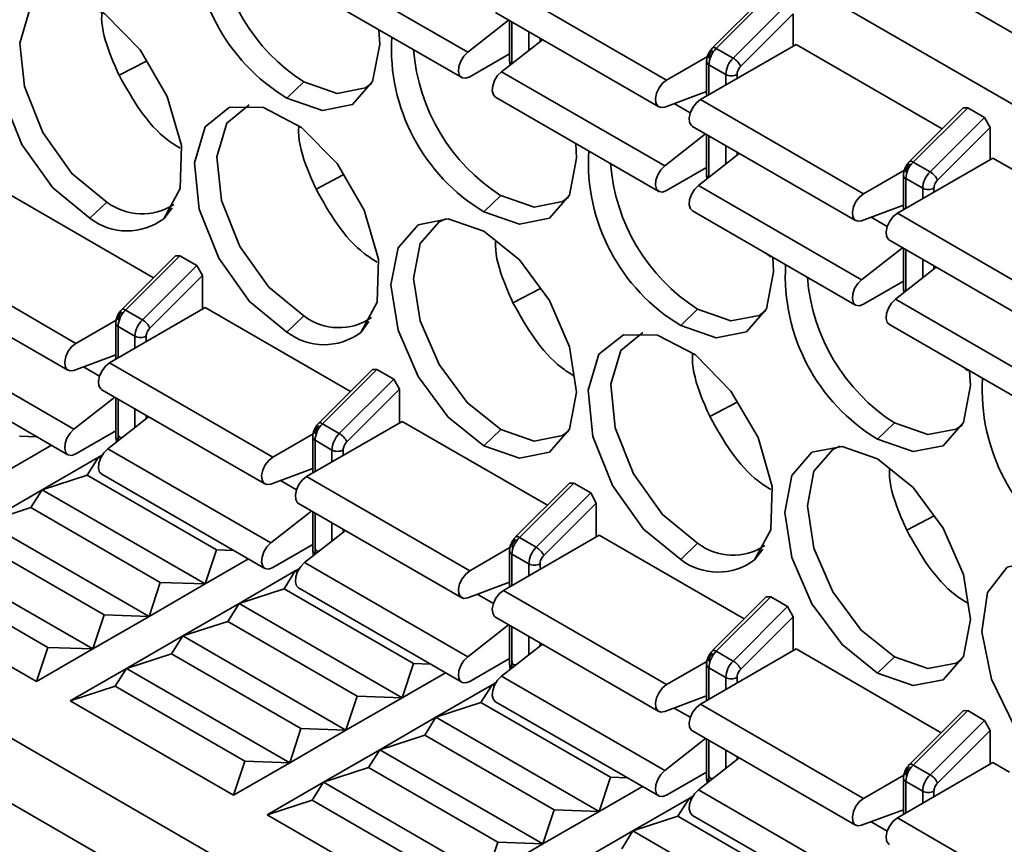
# Model space of a CAD drawing. Header units: millimetres. Extents: x 0 to 420, y 0 to 297.
# Tile 86 of 126: x 321.34 to 323.82, y 124.1 to 126.17. Entities that reach past the tile are written whole.
import ezdxf

# ---------------------------------------------------------------- set-up
doc = ezdxf.new("R2010")
doc.units = ezdxf.units.MM

msp = doc.modelspace()

# ---------------------------------------------------------------- linework, layer by layer
at = {"color": 7, "linetype": 'Continuous', "lineweight": 35}
for p, q in [((319.2884, 128.581), (324.7917, 125.404)), ((323.8584, 126.1224), (323.4482, 126.3592)), ((322.0574, 126.3231), (322.4675, 126.0863)), ((322.0423, 126.2591), (322.4524, 126.0224)), ((322.5573, 126.253), (322.9674, 126.0162)), ((323.2179, 126.2324), (323.0828, 126.0976)), ((323.229, 126.2327), (323.0921, 126.096)), ((323.1345, 126.0715), (323.2715, 126.2082)), ((322.5373, 126.1857), (322.9474, 125.9489)), ((323.1535, 126.0508), (323.2856, 126.1826)), ((323.2856, 126.1826), (323.2856, 126.102)), ((322.4675, 126.0863), (322.5702, 126.1667)), ((322.5726, 126.1653), (322.5726, 126.0636)), ((322.5523, 126.0373), (322.655, 126.1177)), ((323.0523, 125.9672), (323.2927, 126.106)), ((323.0921, 126.096), (323.1345, 126.0715)), ((323.2927, 126.106), (323.66, 125.894)), ((322.5726, 126.0822), (322.4724, 126.0244)), ((322.9674, 126.0162), (323.0699, 126.0754)), ((321.5911, 126.0283), (321.6596, 126.0639)), ((323.0676, 126.0628), (323.0676, 125.9761)), ((323.0735, 126.0546), (323.1159, 126.0301)), ((322.5523, 126.0373), (322.9625, 125.8006)), ((322.0552, 126.012), (322.0128, 125.9712)), ((322.5373, 125.9734), (322.9474, 125.7366)), ((323.0676, 125.9877), (322.9625, 125.9486)), ((323.0523, 125.9672), (323.4624, 125.7305)), ((323.7129, 125.9467), (323.5778, 125.8119)), ((323.724, 125.9469), (323.5871, 125.8103)), ((323.7129, 125.9467), (323.724, 125.9469)), ((323.724, 125.9469), (323.7664, 125.9224)), ((323.7664, 125.9224), (323.6295, 125.7858)), ((323.7664, 125.9224), (323.7806, 125.8969)), ((323.0323, 125.8999), (323.4424, 125.6632)), ((323.6485, 125.7651), (323.7806, 125.8969)), ((323.7806, 125.8969), (323.7806, 125.8162)), ((322.9625, 125.8006), (323.0652, 125.8809)), ((323.0676, 125.8795), (323.0676, 125.7779)), ((323.0473, 125.7516), (323.15, 125.832)), ((323.7876, 125.8203), (323.5472, 125.6815)), ((323.5871, 125.8103), (323.6295, 125.7858)), ((323.7876, 125.8203), (324.155, 125.6082)), ((322.1545, 125.7782), (322.0861, 125.7425)), ((323.0676, 125.7965), (322.9674, 125.7386)), ((323.4624, 125.7305), (323.5649, 125.7897)), ((323.5626, 125.777), (323.5626, 125.6904)), ((323.0473, 125.7516), (323.4574, 125.5148)), ((323.5684, 125.7689), (323.6109, 125.7444)), ((321.3128, 125.7302), (321.6776, 125.5196)), ((322.5502, 125.7263), (322.5078, 125.6854)), ((321.5178, 125.669), (321.5603, 125.7098)), ((323.5626, 125.7019), (323.4574, 125.6628)), ((323.0323, 125.6876), (323.4424, 125.4509)), ((323.5472, 125.6815), (323.9573, 125.4447)), ((323.5272, 125.6142), (323.9374, 125.3774)), ((321.0724, 125.5915), (321.4825, 125.3547)), ((321.6072, 125.4385), (321.7441, 125.5751)), ((321.733, 125.5749), (321.7441, 125.5751)), ((321.7441, 125.5751), (321.7865, 125.5506)), ((323.4574, 125.5148), (323.5601, 125.5952)), ((323.5626, 125.5938), (323.5626, 125.4921)), ((321.733, 125.5749), (321.5979, 125.4401)), ((321.7865, 125.5506), (321.6496, 125.414)), ((321.7865, 125.5506), (321.8007, 125.5251)), ((319.2884, 125.5353), (324.7917, 122.3583)), ((323.5423, 125.4658), (323.645, 125.5462)), ((321.0524, 125.5241), (321.4625, 125.2874)), ((321.6686, 125.3933), (321.8007, 125.5251)), ((321.8007, 125.5251), (321.8007, 125.4404)), ((323.5626, 125.5107), (323.4624, 125.4529)), ((322.5811, 125.4568), (322.6499, 125.4926)), ((323.9524, 125.2291), (323.5423, 125.4658)), ((321.8077, 125.4445), (321.5673, 125.3057)), ((321.6072, 125.4385), (321.6496, 125.414)), ((321.8077, 125.4445), (322.1726, 125.2339)), ((323.0452, 125.4405), (323.0028, 125.3997)), ((321.4825, 125.3547), (321.5836, 125.4131)), ((321.5827, 125.4052), (321.5827, 125.3146)), ((322.0552, 125.4241), (322.0128, 125.3833)), ((323.5272, 125.4019), (323.9374, 125.1651)), ((321.5885, 125.3971), (321.631, 125.3726)), ((321.4775, 125.139), (321.0674, 125.3758)), ((321.0524, 125.3118), (321.4625, 125.0751)), ((321.4775, 125.287), (321.5827, 125.3261)), ((321.5673, 125.3057), (321.9775, 125.069)), ((322.2279, 125.2891), (322.0928, 125.1544)), ((322.2391, 125.2894), (322.1021, 125.1528)), ((322.2279, 125.2891), (322.2391, 125.2894)), ((322.2391, 125.2894), (322.2815, 125.2649)), ((322.2815, 125.2649), (322.1446, 125.1283)), ((322.2815, 125.2649), (322.2956, 125.2394)), ((321.5473, 125.2384), (321.9575, 125.0016)), ((322.1635, 125.1076), (322.2956, 125.2394)), ((322.2956, 125.2394), (322.2956, 125.1547)), ((321.5802, 125.2194), (321.4775, 125.139)), ((321.5827, 125.218), (321.5827, 125.1203)), ((323.1445, 125.2067), (323.076, 125.171)), ((321.6651, 125.1704), (321.5624, 125.09)), ((322.3027, 125.1588), (322.0623, 125.02)), ((322.3027, 125.1588), (322.6675, 124.9482)), ((323.4977, 125.114), (323.5402, 125.1548)), ((321.5827, 125.1349), (321.4825, 125.0771)), ((321.5814, 125.1342), (321.5827, 125.1335)), ((322.1021, 125.1528), (322.1446, 125.1283)), ((322.5078, 125.0975), (322.5502, 125.1384)), ((321.3843, 125.1202), (321.3411, 125.1218)), ((322.0786, 125.1273), (321.9775, 125.069)), ((322.0777, 125.1195), (322.0777, 125.0288)), ((322.0835, 125.1113), (322.1259, 125.0868)), ((321.4214, 125.0988), (321.3128, 125.0361)), ((321.9725, 124.8533), (321.5624, 125.09)), ((321.3976, 124.9871), (321.539, 125.0687)), ((321.5108, 125.0238), (321.539, 125.0687)), ((321.539, 125.0687), (321.5484, 125.0742)), ((321.539, 125.0687), (321.5467, 125.0712)), ((321.544, 125.0658), (321.539, 125.0687)), ((321.9725, 125.0013), (322.0777, 125.0404)), ((321.3976, 124.9871), (321.5108, 125.0238)), ((321.836, 124.8361), (321.5108, 125.0238)), ((321.5473, 125.0261), (321.9575, 124.7893)), ((322.0623, 125.02), (322.4724, 124.7832)), ((321.2562, 124.9054), (321.3976, 124.9871)), ((321.3693, 124.9422), (321.3976, 124.9871)), ((321.8077, 124.7503), (321.3976, 124.9871)), ((322.7229, 125.0034), (322.5878, 124.8686)), ((322.7341, 125.0036), (322.5971, 124.867)), ((322.7229, 125.0034), (322.7341, 125.0036)), ((322.7341, 125.0036), (322.7765, 124.9792)), ((322.7765, 124.9792), (322.6395, 124.8425)), ((322.7765, 124.9792), (322.7906, 124.9536)), ((321.2562, 124.9054), (321.3693, 124.9422)), ((321.6946, 124.7544), (321.3693, 124.9422)), ((322.0752, 124.9337), (321.9725, 124.8533)), ((322.0423, 124.9527), (322.4524, 124.7159)), ((322.0777, 124.9323), (322.0777, 124.8346)), ((322.6585, 124.8218), (322.7906, 124.9536)), ((322.7906, 124.9536), (322.7906, 124.8689)), ((323.6398, 124.9211), (323.571, 124.8853)), ((321.6663, 124.6687), (321.2562, 124.9054)), ((322.1601, 124.8847), (322.0574, 124.8043)), ((321.5532, 124.6728), (321.2279, 124.8605)), ((322.7977, 124.873), (322.5573, 124.7342)), ((322.5971, 124.867), (322.6395, 124.8425)), ((322.7977, 124.873), (323.1625, 124.6624)), ((321.836, 124.8361), (321.8077, 124.7503)), ((321.8792, 124.8345), (321.836, 124.8361)), ((322.0777, 124.8492), (321.9775, 124.7913)), ((322.0764, 124.8485), (322.0777, 124.8477)), ((322.5736, 124.8416), (322.4724, 124.7832)), ((322.5726, 124.8338), (322.5726, 124.7431)), ((323.0452, 124.8526), (323.0028, 124.8118)), ((321.5249, 124.587), (321.1148, 124.8238)), ((321.9164, 124.8131), (321.8077, 124.7503)), ((322.5785, 124.8256), (322.6209, 124.8011)), ((322.034, 124.783), (322.0434, 124.7884)), ((322.034, 124.783), (322.0417, 124.7855)), ((322.4675, 124.5675), (322.0574, 124.8043)), ((321.0865, 124.7789), (321.4118, 124.5911)), ((321.8926, 124.7013), (322.034, 124.783)), ((322.0057, 124.7381), (322.034, 124.783)), ((322.039, 124.7801), (322.034, 124.783)), ((321.3835, 124.5054), (320.9734, 124.7422)), ((321.6946, 124.7544), (321.6663, 124.6687)), ((321.8077, 124.7503), (321.6663, 124.6687)), ((321.8077, 124.7503), (321.6946, 124.7544)), ((321.8926, 124.7013), (322.0057, 124.7381)), ((322.331, 124.5503), (322.0057, 124.7381)), ((322.0423, 124.7404), (322.4524, 124.5036)), ((322.4675, 124.7155), (322.5726, 124.7547)), ((322.5573, 124.7342), (322.9674, 124.4975)), ((323.2179, 124.7177), (323.0828, 124.5829)), ((323.229, 124.7179), (323.0921, 124.5813)), ((323.2179, 124.7177), (323.229, 124.7179)), ((323.229, 124.7179), (323.2715, 124.6934)), ((321.7512, 124.6197), (321.8926, 124.7013)), ((321.8643, 124.6564), (321.8926, 124.7013)), ((322.3027, 124.4646), (321.8926, 124.7013)), ((323.1345, 124.5568), (323.2715, 124.6934)), ((323.2715, 124.6934), (323.2856, 124.6679)), ((321.5532, 124.6728), (321.5249, 124.587)), ((321.6663, 124.6687), (321.5249, 124.587)), ((321.6663, 124.6687), (321.5532, 124.6728)), ((322.5373, 124.6669), (322.9474, 124.4302)), ((323.1535, 124.5361), (323.2856, 124.6679)), ((323.2856, 124.6679), (323.2856, 124.5832)), ((321.7512, 124.6197), (321.8643, 124.6564)), ((322.1896, 124.4687), (321.8643, 124.6564)), ((322.5702, 124.6479), (322.4675, 124.5675)), ((322.5726, 124.6465), (322.5726, 124.5489)), ((321.6098, 124.5381), (321.7512, 124.6197)), ((321.7229, 124.5748), (321.7512, 124.6197)), ((322.1613, 124.3829), (321.7512, 124.6197)), ((321.4118, 124.5911), (321.3835, 124.5054)), ((321.5249, 124.587), (321.3835, 124.5054)), ((321.5249, 124.587), (321.4118, 124.5911)), ((322.655, 124.5989), (322.5523, 124.5186)), ((323.2927, 124.5873), (323.0523, 124.4485)), ((323.2927, 124.5873), (323.6575, 124.3767)), ((321.6098, 124.5381), (321.7229, 124.5748)), ((322.0482, 124.387), (321.7229, 124.5748)), ((322.5726, 124.5634), (322.4724, 124.5056)), ((322.5714, 124.5627), (322.5726, 124.562)), ((323.0921, 124.5813), (323.1345, 124.5568)), ((323.5402, 124.5669), (323.4977, 124.526)), ((321.4683, 124.4564), (321.6098, 124.5381)), ((321.5815, 124.4932), (321.6098, 124.5381)), ((322.0199, 124.3013), (321.6098, 124.5381)), ((322.331, 124.5503), (322.3027, 124.4646)), ((322.3742, 124.5488), (322.331, 124.5503)), ((323.0685, 124.5559), (322.9674, 124.4975)), ((323.0676, 124.548), (323.0676, 124.4573)), ((323.0735, 124.5398), (323.1159, 124.5154)), ((322.4114, 124.5273), (322.3027, 124.4646)), ((322.9625, 124.2818), (322.5523, 124.5186)), ((321.4683, 124.4564), (321.5815, 124.4932)), ((321.5815, 124.4932), (321.9067, 124.3054)), ((322.3876, 124.4156), (322.529, 124.4972)), ((322.5007, 124.4523), (322.529, 124.4972)), ((322.529, 124.4972), (322.5384, 124.5027)), ((322.529, 124.4972), (322.5367, 124.4997)), ((322.534, 124.4944), (322.529, 124.4972)), ((322.1896, 124.4687), (322.1613, 124.3829)), ((322.3027, 124.4646), (322.1613, 124.3829)), ((322.3027, 124.4646), (322.1896, 124.4687)), ((322.9625, 124.4298), (323.0676, 124.4689)), ((321.8785, 124.2197), (321.4683, 124.4564)), ((322.3876, 124.4156), (322.5007, 124.4523)), ((322.826, 124.2646), (322.5007, 124.4523)), ((322.5373, 124.4546), (322.9474, 124.2179)), ((323.0523, 124.4485), (323.4624, 124.2117)), ((322.2462, 124.334), (322.3876, 124.4156)), ((322.3593, 124.3707), (322.3876, 124.4156)), ((322.7977, 124.1788), (322.3876, 124.4156)), ((323.7129, 124.4319), (323.5778, 124.2971)), ((323.724, 124.4322), (323.5871, 124.2955)), ((323.7129, 124.4319), (323.724, 124.4322)), ((323.724, 124.4322), (323.7664, 124.4077)), ((323.7664, 124.4077), (323.6295, 124.271)), ((323.7664, 124.4077), (323.7806, 124.3821)), ((322.0482, 124.387), (322.0199, 124.3013)), ((322.1613, 124.3829), (322.0199, 124.3013)), ((322.1613, 124.3829), (322.0482, 124.387)), ((322.2462, 124.334), (322.3593, 124.3707)), ((322.6846, 124.1829), (322.3593, 124.3707)), ((323.0323, 124.3812), (323.4424, 124.1444)), ((323.6485, 124.2503), (323.7806, 124.3821)), ((323.7806, 124.3821), (323.7806, 124.2974)), ((323.0652, 124.3622), (322.9625, 124.2818)), ((323.0676, 124.3608), (323.0676, 124.2631)), ((322.1047, 124.2523), (322.2462, 124.334)), ((322.2179, 124.2891), (322.2462, 124.334)), ((322.6563, 124.0972), (322.2462, 124.334)), ((323.15, 124.3132), (323.0473, 124.2328)), ((321.9067, 124.3054), (321.8785, 124.2197)), ((322.0199, 124.3013), (321.8785, 124.2197)), ((322.0199, 124.3013), (321.9067, 124.3054)), ((322.1047, 124.2523), (322.2179, 124.2891)), ((322.5431, 124.1013), (322.2179, 124.2891)), ((323.7876, 124.3015), (323.5472, 124.1627)), ((323.5871, 124.2955), (323.6295, 124.271)), ((323.7876, 124.3015), (323.8294, 124.2774)), ((322.826, 124.2646), (322.7977, 124.1788)), ((322.8692, 124.263), (322.826, 124.2646)), ((323.0676, 124.2777), (322.9674, 124.2198)), ((323.0664, 124.277), (323.0676, 124.2763)), ((323.5635, 124.2701), (323.4624, 124.2117)), ((321.9633, 124.1707), (322.1047, 124.2523)), ((322.0764, 124.2074), (322.1047, 124.2523)), ((322.5149, 124.0156), (322.1047, 124.2523)), ((322.9063, 124.2416), (322.7977, 124.1788)), ((323.5626, 124.2623), (323.5626, 124.1716)), ((323.5684, 124.2541), (323.6109, 124.2296)), ((323.024, 124.2115), (323.0334, 124.2169)), ((323.024, 124.2115), (323.0316, 124.214)), ((323.4574, 123.9961), (323.0473, 124.2328)), ((321.3128, 124.2033), (321.6801, 123.9912)), ((321.9633, 124.1707), (322.0764, 124.2074)), ((322.0764, 124.2074), (322.4017, 124.0196)), ((322.8825, 124.1299), (323.024, 124.2115)), ((322.9957, 124.1666), (323.024, 124.2115)), ((323.029, 124.2086), (323.024, 124.2115)), ((322.3734, 123.9339), (321.9633, 124.1707)), ((322.6846, 124.1829), (322.6563, 124.0972)), ((322.7977, 124.1788), (322.6563, 124.0972)), ((322.7977, 124.1788), (322.6846, 124.1829)), ((322.8825, 124.1299), (322.9957, 124.1666)), ((323.321, 123.9788), (322.9957, 124.1666)), ((323.0323, 124.1689), (323.4424, 123.9321)), ((323.4574, 124.144), (323.5626, 124.1832)), ((323.5472, 124.1627), (323.9573, 123.926)), ((322.7411, 124.0482), (322.8825, 124.1299)), ((322.8543, 124.085), (322.8825, 124.1299)), ((323.2927, 123.8931), (322.8825, 124.1299)), ((322.5431, 124.1013), (322.5149, 124.0156)), ((322.6563, 124.0972), (322.5149, 124.0156)), ((322.6563, 124.0972), (322.5431, 124.1013))]:
    msp.add_line(p, q, dxfattribs=at)
at = {"color": 8, "linetype": 'Continuous', "lineweight": 35}
for p, q in [((322.5785, 126.0578), (322.5785, 126.1619)), ((322.6209, 126.1374), (322.6209, 126.091)), ((322.6492, 126.1131), (322.6492, 126.1211)), ((323.0735, 125.9795), (323.0735, 126.0546)), ((323.1159, 126.0301), (323.1159, 126.004)), ((323.1442, 126.0203), (323.1442, 126.0301)), ((323.0268, 125.9341), (322.9863, 125.9574)), ((323.0735, 125.7721), (323.0735, 125.8762)), ((323.1159, 125.8517), (323.1159, 125.8053)), ((323.1442, 125.8274), (323.1442, 125.8353)), ((323.5684, 125.6938), (323.5684, 125.7689)), ((323.6109, 125.7444), (323.6109, 125.7182)), ((323.6392, 125.7346), (323.6392, 125.7444)), ((321.7241, 125.6952), (321.7033, 125.6679)), ((323.5218, 125.6484), (323.4813, 125.6717)), ((323.5684, 125.4863), (323.5684, 125.5904)), ((323.6109, 125.5659), (323.6109, 125.5195)), ((323.6392, 125.5416), (323.6392, 125.5496)), ((322.1983, 125.3821), (322.2191, 125.4094)), ((321.5885, 125.318), (321.5885, 125.3971)), ((321.631, 125.3726), (321.631, 125.3424)), ((321.6593, 125.3588), (321.6593, 125.3726)), ((321.5419, 125.2726), (321.5014, 125.2959)), ((321.5885, 125.1122), (321.5885, 125.2146)), ((321.631, 125.1901), (321.631, 125.1437)), ((321.6593, 125.1659), (321.6593, 125.1738)), ((321.5898, 125.1115), (321.5885, 125.1122)), ((321.5886, 125.1105), (321.5885, 125.1122)), ((322.0835, 125.0322), (322.0835, 125.1113)), ((322.1259, 125.0868), (322.1259, 125.0567)), ((322.1542, 125.073), (322.1542, 125.0868)), ((322.0368, 124.9868), (321.9964, 125.0102)), ((322.0835, 124.8264), (322.0835, 124.9289)), ((322.1259, 124.9044), (322.1259, 124.858)), ((322.1542, 124.8801), (322.1542, 124.8881)), ((323.1882, 124.8106), (323.209, 124.8379)), ((322.0847, 124.8257), (322.0835, 124.8264)), ((322.0836, 124.8248), (322.0835, 124.8264)), ((322.5785, 124.7465), (322.5785, 124.8256)), ((322.6209, 124.8011), (322.6209, 124.771)), ((322.6492, 124.7873), (322.6492, 124.8011)), ((322.5318, 124.7011), (322.4914, 124.7244)), ((322.5785, 124.5407), (322.5785, 124.6431)), ((322.6209, 124.6186), (322.6209, 124.5722)), ((322.6492, 124.5944), (322.6492, 124.6023)), ((322.5797, 124.54), (322.5785, 124.5407)), ((322.5785, 124.5391), (322.5785, 124.5407)), ((323.0735, 124.4607), (323.0735, 124.5398)), ((323.1159, 124.5154), (323.1159, 124.4852)), ((323.1442, 124.5015), (323.1442, 124.5154)), ((323.0268, 124.4153), (322.9863, 124.4387)), ((323.0735, 124.255), (323.0735, 124.3574)), ((323.1159, 124.3329), (323.1159, 124.2865)), ((323.1442, 124.3086), (323.1442, 124.3166)), ((323.0747, 124.2542), (323.0735, 124.255)), ((323.0735, 124.2533), (323.0735, 124.255)), ((323.5684, 124.175), (323.5684, 124.2541)), ((323.6109, 124.2296), (323.6109, 124.1995)), ((323.6392, 124.2158), (323.6392, 124.2296)), ((323.5218, 124.1296), (323.4813, 124.1529))]:
    msp.add_line(p, q, dxfattribs=at)
at = {"color": 7, "linetype": 'Continuous', "lineweight": 35, "flags": 128}
for points in [[(321.5178, 125.669), (321.4242, 125.7457), (321.3464, 125.8547), (321.2973, 125.9778), (321.2852, 126.0943), (321.3122, 126.1846), (321.3737, 126.2336), (321.4594, 126.2331), (321.5549, 126.1831), (321.6442, 126.092), (321.7123, 125.9752), (321.7477, 125.8522), (321.7445, 125.7437), (321.7033, 125.6679)], [(321.4227, 126.2394), (321.3671, 126.1942), (321.3418, 126.1093), (321.3531, 125.9999), (321.3992, 125.8843), (321.4723, 125.7818), (321.5603, 125.7098)], [(322.2441, 126.1426), (322.2462, 126.1059), (322.2284, 126.0131), (322.1778, 125.9549), (322.1021, 125.9401), (322.0128, 125.9712)], [(322.4724, 126.0244), (322.4622, 126.0207), (322.4533, 126.0219), (322.4471, 126.0279), (322.4443, 126.0379), (322.4453, 126.0504), (322.45, 126.0639), (322.4577, 126.0764), (322.4675, 126.0863)], [(322.5373, 125.9734), (322.5319, 125.9789), (322.5291, 125.9889), (322.5301, 126.0015), (322.5348, 126.0149), (322.5426, 126.0274), (322.5523, 126.0373)], [(322.0552, 126.012), (322.1391, 125.9829), (322.2102, 125.9967), (322.2258, 126.0077)], [(322.9625, 125.9486), (322.9527, 125.9472), (322.9449, 125.9507), (322.9402, 125.9588), (322.9392, 125.9702), (322.942, 125.9834), (322.9483, 125.9966), (322.9572, 126.0081), (322.9674, 126.0162)], [(322.0128, 125.3833), (321.9192, 125.4599), (321.8414, 125.5689), (321.7923, 125.692), (321.7802, 125.8085), (321.8072, 125.8988), (321.8687, 125.9479), (321.9544, 125.9473), (322.0499, 125.8973), (322.1392, 125.8063), (322.2073, 125.6894), (322.2427, 125.5664), (322.2395, 125.4579), (322.1983, 125.3821)], [(321.9176, 125.9537), (321.8621, 125.9084), (321.8367, 125.8236), (321.8481, 125.7141), (321.8942, 125.5985), (321.9673, 125.4961), (322.0552, 125.4241)], [(323.0323, 125.8999), (323.0298, 125.9018), (323.0251, 125.9098), (323.0241, 125.9212), (323.0269, 125.9344), (323.0332, 125.9476), (323.042, 125.9591), (323.0523, 125.9672)], [(322.7391, 125.8569), (322.7411, 125.8202), (322.7234, 125.7273), (322.6728, 125.6691), (322.5971, 125.6544), (322.5078, 125.6854)], [(322.9674, 125.7386), (322.9572, 125.7349), (322.9483, 125.7362), (322.942, 125.7422), (322.9392, 125.7521), (322.9402, 125.7647), (322.9449, 125.7782), (322.9527, 125.7907), (322.9625, 125.8006)], [(323.0323, 125.6876), (323.0269, 125.6932), (323.0241, 125.7032), (323.0251, 125.7157), (323.0298, 125.7292), (323.0376, 125.7417), (323.0473, 125.7516)], [(322.5502, 125.7263), (322.6341, 125.6971), (322.7052, 125.7109), (322.7208, 125.722)], [(323.4574, 125.6628), (323.4477, 125.6614), (323.4399, 125.665), (323.4352, 125.673), (323.4342, 125.6844), (323.437, 125.6976), (323.4433, 125.7109), (323.4521, 125.7224), (323.4624, 125.7305)], [(323.5272, 125.6142), (323.5248, 125.616), (323.5201, 125.6241), (323.5191, 125.6354), (323.5219, 125.6487), (323.5281, 125.6619), (323.537, 125.6734), (323.5472, 125.6815)], [(322.5078, 125.0975), (322.4185, 125.1696), (322.3428, 125.2717), (322.2922, 125.3883), (322.2744, 125.5017), (322.2922, 125.5946), (322.3428, 125.6528), (322.4185, 125.6675), (322.5078, 125.6365)], [(322.4126, 125.668), (322.3952, 125.66), (322.3477, 125.6053), (322.331, 125.518), (322.3477, 125.4115), (322.3952, 125.302), (322.4663, 125.2061), (322.5502, 125.1384)], [(322.5078, 125.6365), (322.5971, 125.5644), (322.6728, 125.4623), (322.7234, 125.3457), (322.7411, 125.2323), (322.7234, 125.1394), (322.6728, 125.0812), (322.5971, 125.0665), (322.5078, 125.0975)], [(323.2341, 125.5711), (323.2361, 125.5345), (323.2183, 125.4416), (323.1678, 125.3834), (323.0921, 125.3687), (323.0028, 125.3997)], [(323.4624, 125.4529), (323.4521, 125.4492), (323.4433, 125.4504), (323.437, 125.4564), (323.4342, 125.4664), (323.4352, 125.479), (323.4399, 125.4924), (323.4477, 125.5049), (323.4574, 125.5148)], [(323.5272, 125.4019), (323.5219, 125.4074), (323.5191, 125.4174), (323.5201, 125.43), (323.5248, 125.4434), (323.5325, 125.456), (323.5423, 125.4658)], [(323.0452, 125.4405), (323.1291, 125.4114), (323.2002, 125.4252), (323.2158, 125.4362)], [(322.9076, 125.3822), (322.852, 125.3369), (322.8267, 125.2521), (322.838, 125.1426), (322.8841, 125.027), (322.9573, 124.9246), (323.0452, 124.8526)], [(321.4825, 125.3547), (321.4722, 125.3466), (321.4634, 125.3351), (321.4571, 125.3219), (321.4543, 125.3086), (321.4553, 125.2972), (321.46, 125.2892), (321.4678, 125.2856), (321.4775, 125.287)], [(323.0028, 124.8118), (322.9092, 124.8884), (322.8313, 124.9975), (322.7822, 125.1205), (322.7702, 125.237), (322.7971, 125.3274), (322.8587, 125.3764), (322.9444, 125.3758), (323.0399, 125.3259), (323.1291, 125.2348), (323.1972, 125.118), (323.2326, 124.995), (323.2294, 124.8864), (323.1882, 124.8106)], [(321.5673, 125.3057), (321.5571, 125.2976), (321.5482, 125.2861), (321.542, 125.2729), (321.5392, 125.2597), (321.5402, 125.2483), (321.5449, 125.2402), (321.5473, 125.2384)], [(323.729, 125.2854), (323.7311, 125.2487), (323.7133, 125.1558), (323.6627, 125.0976), (323.587, 125.0829), (323.4977, 125.114)], [(323.5402, 125.1548), (323.624, 125.1256), (323.6952, 125.1394), (323.7108, 125.1505)], [(321.4775, 125.139), (321.4678, 125.1291), (321.46, 125.1166), (321.4553, 125.1032), (321.4543, 125.0906), (321.4571, 125.0806), (321.4634, 125.0746), (321.4722, 125.0734), (321.4825, 125.0771)], [(322.5502, 125.1384), (322.6341, 125.1092), (322.7052, 125.123), (322.7208, 125.1341)], [(321.5624, 125.09), (321.5526, 125.0802), (321.5449, 125.0676), (321.5402, 125.0542), (321.5392, 125.0416), (321.542, 125.0316), (321.5473, 125.0261)], [(323.4977, 124.526), (323.4084, 124.5981), (323.3327, 124.7002), (323.2821, 124.8168), (323.2644, 124.9302), (323.2821, 125.0231), (323.3327, 125.0813), (323.4084, 125.096), (323.4977, 125.065)], [(323.4026, 125.0965), (323.3852, 125.0885), (323.3376, 125.0338), (323.321, 124.9465), (323.3376, 124.84), (323.3852, 124.7305), (323.4563, 124.6346), (323.5402, 124.5669)], [(321.9775, 125.069), (321.9672, 125.0608), (321.9583, 125.0494), (321.9521, 125.0361), (321.9493, 125.0229), (321.9503, 125.0115), (321.955, 125.0035), (321.9627, 124.9999), (321.9725, 125.0013)], [(323.4977, 125.065), (323.587, 124.9929), (323.6627, 124.8908), (323.7133, 124.7742), (323.7311, 124.6608), (323.7133, 124.5679), (323.6627, 124.5097), (323.587, 124.495), (323.4977, 124.526)], [(322.0623, 125.02), (322.0521, 125.0118), (322.0432, 125.0004), (322.0369, 124.9871), (322.0341, 124.9739), (322.0351, 124.9625), (322.0398, 124.9545), (322.0423, 124.9527)], [(321.9725, 124.8533), (321.9627, 124.8434), (321.955, 124.8309), (321.9503, 124.8174), (321.9493, 124.8049), (321.9521, 124.7949), (321.9583, 124.7889), (321.9672, 124.7876), (321.9775, 124.7913)], [(323.8436, 124.3885), (323.8414, 124.392), (323.7835, 124.5111), (323.7597, 124.6299), (323.7737, 124.7293), (323.8234, 124.7929), (323.9005, 124.8105), (323.9927, 124.7792)], [(322.0574, 124.8043), (322.0476, 124.7944), (322.0398, 124.7819), (322.0351, 124.7684), (322.0341, 124.7559), (322.0369, 124.7459), (322.0423, 124.7404)], [(322.4724, 124.7832), (322.4622, 124.7751), (322.4533, 124.7636), (322.4471, 124.7504), (322.4443, 124.7372), (322.4453, 124.7258), (322.45, 124.7177), (322.4577, 124.7142), (322.4675, 124.7155)], [(322.5573, 124.7342), (322.547, 124.7261), (322.5382, 124.7146), (322.5319, 124.7014), (322.5291, 124.6882), (322.5301, 124.6768), (322.5348, 124.6687), (322.5373, 124.6669)], [(322.4675, 124.5675), (322.4577, 124.5577), (322.45, 124.5451), (322.4453, 124.5317), (322.4443, 124.5191), (322.4471, 124.5091), (322.4533, 124.5031), (322.4622, 124.5019), (322.4724, 124.5056)], [(323.5402, 124.5669), (323.624, 124.5377), (323.6952, 124.5515), (323.7089, 124.561)], [(322.5523, 124.5186), (322.5426, 124.5087), (322.5348, 124.4962), (322.5301, 124.4827), (322.5291, 124.4701), (322.5319, 124.4602), (322.5373, 124.4546)], [(322.9674, 124.4975), (322.9572, 124.4893), (322.9483, 124.4779), (322.942, 124.4646), (322.9392, 124.4514), (322.9402, 124.44), (322.9449, 124.432), (322.9527, 124.4284), (322.9625, 124.4298)], [(323.0523, 124.4485), (323.042, 124.4403), (323.0332, 124.4289), (323.0269, 124.4156), (323.0241, 124.4024), (323.0251, 124.391), (323.0298, 124.383), (323.0323, 124.3812)], [(322.9625, 124.2818), (322.9527, 124.2719), (322.9449, 124.2594), (322.9402, 124.2459), (322.9392, 124.2334), (322.942, 124.2234), (322.9483, 124.2174), (322.9572, 124.2161), (322.9674, 124.2198)], [(323.0473, 124.2328), (323.0376, 124.2229), (323.0298, 124.2104), (323.0251, 124.197), (323.0241, 124.1844), (323.0269, 124.1744), (323.0323, 124.1689)], [(323.4624, 124.2117), (323.4521, 124.2036), (323.4433, 124.1921), (323.437, 124.1789), (323.4342, 124.1657), (323.4352, 124.1543), (323.4399, 124.1462), (323.4477, 124.1427), (323.4574, 124.144)], [(323.5472, 124.1627), (323.537, 124.1546), (323.5281, 124.1431), (323.5219, 124.1299), (323.5191, 124.1167), (323.5201, 124.1053), (323.5248, 124.0973), (323.5272, 124.0954)]]:
    msp.add_lwpolyline(points, dxfattribs=at)
at = {"color": 8, "linetype": 'Continuous', "lineweight": 35, "flags": 128}
for points in [[(323.0828, 126.0976), (323.0835, 126.0981), (323.085, 126.0985), (323.087, 126.0982), (323.0894, 126.0974), (323.0921, 126.096)], [(323.5778, 125.8119), (323.5785, 125.8124), (323.58, 125.8127), (323.582, 125.8125), (323.5844, 125.8116), (323.5871, 125.8103)], [(321.5979, 125.4401), (321.5986, 125.4406), (321.6001, 125.4409), (321.6021, 125.4407), (321.6045, 125.4399), (321.6072, 125.4385)], [(322.0928, 125.1544), (322.0935, 125.1549), (322.0951, 125.1552), (322.0971, 125.1549), (322.0995, 125.1541), (322.1021, 125.1528)], [(322.5878, 124.8686), (322.5885, 124.8691), (322.5901, 124.8694), (322.5921, 124.8692), (322.5944, 124.8684), (322.5971, 124.867)], [(323.0828, 124.5829), (323.0835, 124.5834), (323.085, 124.5837), (323.087, 124.5834), (323.0894, 124.5826), (323.0921, 124.5813)], [(323.5778, 124.2971), (323.5785, 124.2976), (323.58, 124.298), (323.582, 124.2977), (323.5844, 124.2969), (323.5871, 124.2955)]]:
    msp.add_lwpolyline(points, dxfattribs=at)
at = {"color": 7, "linetype": 'Continuous', "lineweight": 35}
for centre, radius, start, end in [((322.2592, 126.3814), 0.4786, 176.6164, 239.0067), ((322.3144, 126.4154), 0.4795, 184.4757, 237.286), ((322.7542, 126.0957), 0.4786, 176.6164, 239.0067), ((323.1359, 126.0514), 0.0625, 134.5192, 177.107), ((322.8093, 126.1297), 0.4795, 184.4757, 237.286), ((323.1784, 126.0269), 0.0625, 134.5192, 177.107), ((323.11, 126.03), 0.0482, 25.5525, 59.4321), ((323.13, 126.0574), 0.0307, 242.6103, 297.3891), ((323.2492, 125.81), 0.4786, 176.6164, 239.0068), ((323.3043, 125.844), 0.4795, 184.4757, 237.2862), ((323.6309, 125.7657), 0.0625, 134.5192, 177.107), ((323.6733, 125.7412), 0.0625, 134.5192, 177.107), ((323.605, 125.7443), 0.0482, 25.5518, 59.4329), ((323.625, 125.7717), 0.0307, 242.6091, 297.3903), ((321.6488, 125.8262), 0.1462, 232.7457, 303.214), ((321.6113, 125.7906), 0.1534, 232.4529, 306.8359), ((323.7442, 125.5242), 0.4786, 176.6164, 239.0068), ((323.7993, 125.5582), 0.4795, 184.4757, 237.2862), ((321.651, 125.3939), 0.0625, 134.5191, 177.1069), ((321.6934, 125.3694), 0.0625, 134.5191, 177.1069), ((321.6251, 125.3725), 0.0482, 25.5525, 59.4321), ((322.1435, 125.5397), 0.1455, 232.6415, 304.4755), ((322.1063, 125.5049), 0.1534, 232.4529, 306.8359), ((321.6451, 125.3999), 0.0307, 242.6103, 297.3891), ((324.2391, 125.2385), 0.4786, 176.6164, 239.0068), ((322.146, 125.1082), 0.0625, 134.5191, 177.1069), ((322.1884, 125.0837), 0.0625, 134.5191, 177.1069), ((322.12, 125.0868), 0.0482, 25.5525, 59.4321), ((322.1401, 125.1141), 0.0307, 242.6103, 297.3891), ((322.641, 124.8224), 0.0625, 134.5191, 177.1069), ((322.6834, 124.7979), 0.0625, 134.5191, 177.1069), ((322.615, 124.801), 0.0482, 25.5525, 59.4321), ((323.1337, 124.969), 0.1462, 232.746, 303.214), ((323.0962, 124.9334), 0.1534, 232.453, 306.8362), ((322.6351, 124.8284), 0.0307, 242.6103, 297.3891), ((323.1359, 124.5367), 0.0625, 134.5191, 177.1069), ((323.1784, 124.5122), 0.0625, 134.5191, 177.1069), ((323.11, 124.5153), 0.0482, 25.5525, 59.4321), ((323.13, 124.5426), 0.0307, 242.6103, 297.3891), ((323.6309, 124.2509), 0.0625, 134.5191, 177.1069), ((323.6733, 124.2265), 0.0625, 134.5191, 177.1069), ((323.605, 124.2295), 0.0482, 25.5518, 59.4329), ((323.625, 124.2569), 0.0307, 242.6091, 297.3903)]:
    msp.add_arc(centre, radius, start, end, dxfattribs=at)
at = {"color": 8, "linetype": 'Continuous', "lineweight": 35}
for centre, radius, start, end in [((322.582, 126.0644), 0.0094, 184.7159, 236.7904), ((323.0776, 126.0638), 0.0101, 185.7011, 245.629), ((323.077, 125.7786), 0.0094, 184.7159, 236.7904), ((323.5718, 125.7774), 0.00922, 182.6071, 248.6959), ((323.572, 125.4929), 0.0094, 184.7159, 236.7904), ((321.5927, 125.4062), 0.0101, 185.6971, 245.633), ((321.5927, 125.1213), 0.0101, 185.6941, 245.6285), ((322.0877, 125.1205), 0.0101, 185.6971, 245.633), ((322.0877, 124.8356), 0.0101, 185.6941, 245.6285), ((322.5826, 124.8347), 0.0101, 185.7011, 245.629), ((322.5826, 124.5499), 0.0101, 185.6981, 245.6245), ((323.0776, 124.549), 0.0101, 185.7011, 245.629), ((323.0776, 124.2641), 0.0101, 185.6981, 245.6245), ((323.5718, 124.2627), 0.00922, 182.6071, 248.6959)]:
    msp.add_arc(centre, radius, start, end, dxfattribs=at)
at = {"color": 7, "linetype": 'Continuous', "lineweight": 35}
for points, knots in [([(321.5478, 126.1854), (321.5475, 126.181), (321.5457, 126.149), (321.5624, 126.0927), (321.5836, 126.045), (321.5911, 126.0283)], [0, 0, 0, 0, 0.093679, 0.681594, 1, 1, 1, 1]), ([(323.0831, 126.0979), (323.081, 126.0955), (323.0766, 126.0907), (323.0716, 126.0815), (323.0682, 126.0717), (323.0678, 126.0657), (323.0676, 126.0628)], [0, 0, 0, 0, 0.241216, 0.496153, 0.75308, 1, 1, 1, 1]), ([(323.0828, 126.0916), (323.0815, 126.0902), (323.0788, 126.0873), (323.0759, 126.0818), (323.0738, 126.0761), (323.0736, 126.0727), (323.0735, 126.0709)], [0, 0, 0, 0, 0.248589, 0.499995, 0.748809, 1, 1, 1, 1]), ([(322.5726, 126.0636), (322.5727, 126.0611), (322.5728, 126.0579), (322.5739, 126.0551), (322.5741, 126.0544)], [0, 0, 0, 0, 0.7668803, 1, 1, 1, 1]), ([(323.1442, 126.0301), (323.1443, 126.0318), (323.1445, 126.0353), (323.1466, 126.041), (323.1495, 126.0464), (323.1522, 126.0494), (323.1535, 126.0508)], [0, 0, 0, 0, 0.24821, 0.499724, 0.748432, 1, 1, 1, 1]), ([(321.5911, 126.0283), (321.608, 125.9979), (321.6418, 125.9372), (321.6983, 125.8733), (321.7336, 125.8516), (321.7444, 125.845)], [0, 0, 0, 0, 0.410482, 0.820972, 1, 1, 1, 1]), ([(322.0428, 125.8996), (322.0425, 125.8952), (322.0407, 125.8633), (322.0573, 125.8069), (322.0786, 125.7593), (322.0861, 125.7425)], [0, 0, 0, 0, 0.093679, 0.681594, 1, 1, 1, 1]), ([(323.578, 125.8121), (323.5759, 125.8098), (323.5716, 125.8049), (323.5666, 125.7957), (323.5632, 125.786), (323.5628, 125.78), (323.5626, 125.777)], [0, 0, 0, 0, 0.241216, 0.496153, 0.75308, 1, 1, 1, 1]), ([(323.5777, 125.8059), (323.5764, 125.8044), (323.5738, 125.8015), (323.5709, 125.7961), (323.5688, 125.7904), (323.5686, 125.7869), (323.5684, 125.7852)], [0, 0, 0, 0, 0.248589, 0.499995, 0.748809, 1, 1, 1, 1]), ([(323.0676, 125.7779), (323.0677, 125.7754), (323.0678, 125.7722), (323.0689, 125.7693), (323.0691, 125.7686)], [0, 0, 0, 0, 0.7668803, 1, 1, 1, 1]), ([(323.6392, 125.7444), (323.6393, 125.7461), (323.6395, 125.7496), (323.6416, 125.7552), (323.6445, 125.7607), (323.6471, 125.7636), (323.6485, 125.7651)], [0, 0, 0, 0, 0.24821, 0.499724, 0.748432, 1, 1, 1, 1]), ([(322.0861, 125.7425), (322.103, 125.7122), (322.1368, 125.6514), (322.1933, 125.5876), (322.2286, 125.5658), (322.2394, 125.5592)], [0, 0, 0, 0, 0.410482, 0.820972, 1, 1, 1, 1]), ([(322.5377, 125.6122), (322.5375, 125.6084), (322.5357, 125.5769), (322.5523, 125.5212), (322.5736, 125.4735), (322.581, 125.4568)], [0, 0, 0, 0, 0.08262, 0.677708, 1, 1, 1, 1]), ([(323.2163, 125.5825), (323.2183, 125.5805), (323.2226, 125.5762), (323.2272, 125.5736), (323.2297, 125.5722)], [0, 0, 0, 0, 0.46197, 1, 1, 1, 1]), ([(323.5626, 125.4921), (323.5627, 125.4897), (323.5627, 125.4864), (323.5638, 125.4836), (323.5641, 125.4829)], [0, 0, 0, 0, 0.7668803, 1, 1, 1, 1]), ([(322.5811, 125.4568), (322.598, 125.4264), (322.6317, 125.3657), (322.6882, 125.3018), (322.7235, 125.2801), (322.7343, 125.2735)], [0, 0, 0, 0, 0.410654, 0.821316, 1, 1, 1, 1]), ([(321.5981, 125.4403), (321.596, 125.438), (321.5917, 125.4332), (321.5867, 125.4239), (321.5833, 125.4142), (321.5829, 125.4082), (321.5827, 125.4052)], [0, 0, 0, 0, 0.2412182, 0.4961525, 0.7530794, 1, 1, 1, 1]), ([(321.5978, 125.4341), (321.5965, 125.4327), (321.5939, 125.4297), (321.591, 125.4243), (321.5889, 125.4186), (321.5887, 125.4151), (321.5885, 125.4134)], [0, 0, 0, 0, 0.2485906, 0.4999983, 0.7488151, 1, 1, 1, 1]), ([(321.6593, 125.3726), (321.6594, 125.3743), (321.6596, 125.3778), (321.6617, 125.3834), (321.6646, 125.3889), (321.6672, 125.3918), (321.6686, 125.3933)], [0, 0, 0, 0, 0.248204, 0.499719, 0.748434, 1, 1, 1, 1]), ([(323.0327, 125.3282), (323.0325, 125.3238), (323.0306, 125.2918), (323.0473, 125.2354), (323.0686, 125.1878), (323.076, 125.171)], [0, 0, 0, 0, 0.093679, 0.681594, 1, 1, 1, 1]), ([(323.7112, 125.2968), (323.7132, 125.2948), (323.7176, 125.2905), (323.7222, 125.2878), (323.7247, 125.2864)], [0, 0, 0, 0, 0.46197, 1, 1, 1, 1]), ([(322.0931, 125.1546), (322.091, 125.1522), (322.0867, 125.1474), (322.0817, 125.1382), (322.0783, 125.1284), (322.0779, 125.1224), (322.0777, 125.1195)], [0, 0, 0, 0, 0.2412182, 0.4961525, 0.7530794, 1, 1, 1, 1]), ([(323.076, 125.171), (323.0929, 125.1407), (323.1267, 125.0799), (323.1832, 125.0161), (323.2186, 124.9944), (323.2293, 124.9878)], [0, 0, 0, 0, 0.410482, 0.820972, 1, 1, 1, 1]), ([(322.0928, 125.1484), (322.0915, 125.1469), (322.0889, 125.144), (322.0859, 125.1386), (322.0839, 125.1329), (322.0836, 125.1294), (322.0835, 125.1277)], [0, 0, 0, 0, 0.2485906, 0.4999983, 0.7488151, 1, 1, 1, 1]), ([(321.5827, 125.1203), (321.5828, 125.1179), (321.583, 125.1135), (321.5846, 125.1097), (321.5853, 125.108)], [0, 0, 0, 0, 0.562602, 1, 1, 1, 1]), ([(321.5885, 125.1285), (321.5887, 125.1269), (321.5889, 125.1237), (321.5909, 125.1204), (321.5939, 125.1183), (321.5965, 125.1185), (321.5978, 125.1185)], [0, 0, 0, 0, 0.248599, 0.499997, 0.748813, 1, 1, 1, 1]), ([(322.1542, 125.0868), (322.1543, 125.0886), (322.1546, 125.092), (322.1566, 125.0977), (322.1596, 125.1032), (322.1622, 125.1061), (322.1635, 125.1076)], [0, 0, 0, 0, 0.248204, 0.499719, 0.748434, 1, 1, 1, 1]), ([(323.5276, 125.0407), (323.5274, 125.0369), (323.5257, 125.0054), (323.5423, 124.9497), (323.5635, 124.902), (323.571, 124.8853)], [0, 0, 0, 0, 0.08262, 0.677708, 1, 1, 1, 1]), ([(323.571, 124.8853), (323.5879, 124.8549), (323.6217, 124.7942), (323.6782, 124.7303), (323.7135, 124.7086), (323.7242, 124.7021)], [0, 0, 0, 0, 0.410654, 0.821316, 1, 1, 1, 1]), ([(322.5881, 124.8689), (322.586, 124.8665), (322.5817, 124.8617), (322.5767, 124.8524), (322.5733, 124.8427), (322.5728, 124.8367), (322.5726, 124.8338)], [0, 0, 0, 0, 0.2412182, 0.4961525, 0.7530794, 1, 1, 1, 1]), ([(322.5878, 124.8626), (322.5865, 124.8612), (322.5839, 124.8583), (322.5809, 124.8528), (322.5788, 124.8471), (322.5786, 124.8437), (322.5785, 124.8419)], [0, 0, 0, 0, 0.2485906, 0.4999983, 0.7488151, 1, 1, 1, 1]), ([(322.0777, 124.8346), (322.0778, 124.8322), (322.078, 124.8278), (322.0796, 124.8239), (322.0802, 124.8222)], [0, 0, 0, 0, 0.562602, 1, 1, 1, 1]), ([(322.0835, 124.8428), (322.0836, 124.8412), (322.0839, 124.838), (322.0859, 124.8347), (322.0889, 124.8326), (322.0915, 124.8327), (322.0928, 124.8328)], [0, 0, 0, 0, 0.248599, 0.499997, 0.748813, 1, 1, 1, 1]), ([(322.6492, 124.8011), (322.6493, 124.8028), (322.6496, 124.8063), (322.6516, 124.8119), (322.6545, 124.8174), (322.6572, 124.8203), (322.6585, 124.8218)], [0, 0, 0, 0, 0.248204, 0.499719, 0.748434, 1, 1, 1, 1]), ([(323.0831, 124.5831), (323.081, 124.5808), (323.0766, 124.5759), (323.0716, 124.5667), (323.0682, 124.557), (323.0678, 124.551), (323.0676, 124.548)], [0, 0, 0, 0, 0.2412182, 0.4961525, 0.7530794, 1, 1, 1, 1]), ([(323.0828, 124.5769), (323.0815, 124.5754), (323.0788, 124.5725), (323.0759, 124.5671), (323.0738, 124.5614), (323.0736, 124.5579), (323.0735, 124.5562)], [0, 0, 0, 0, 0.2485906, 0.4999983, 0.7488151, 1, 1, 1, 1]), ([(322.5726, 124.5489), (322.5728, 124.5464), (322.573, 124.5421), (322.5745, 124.5382), (322.5752, 124.5365)], [0, 0, 0, 0, 0.562602, 1, 1, 1, 1]), ([(322.5785, 124.557), (322.5786, 124.5554), (322.5789, 124.5522), (322.5809, 124.5489), (322.5838, 124.5469), (322.5865, 124.547), (322.5878, 124.5471)], [0, 0, 0, 0, 0.248599, 0.499997, 0.748813, 1, 1, 1, 1]), ([(323.1442, 124.5154), (323.1443, 124.5171), (323.1445, 124.5205), (323.1466, 124.5262), (323.1495, 124.5317), (323.1522, 124.5346), (323.1535, 124.5361)], [0, 0, 0, 0, 0.248204, 0.499719, 0.748434, 1, 1, 1, 1]), ([(323.578, 124.2974), (323.5759, 124.295), (323.5716, 124.2902), (323.5666, 124.281), (323.5632, 124.2712), (323.5628, 124.2652), (323.5626, 124.2623)], [0, 0, 0, 0, 0.2412182, 0.4961525, 0.7530794, 1, 1, 1, 1]), ([(323.5777, 124.2911), (323.5764, 124.2897), (323.5738, 124.2868), (323.5709, 124.2813), (323.5688, 124.2756), (323.5686, 124.2722), (323.5684, 124.2704)], [0, 0, 0, 0, 0.2485906, 0.4999983, 0.7488151, 1, 1, 1, 1]), ([(323.0735, 124.2713), (323.0736, 124.2697), (323.0738, 124.2665), (323.0759, 124.2632), (323.0788, 124.2611), (323.0814, 124.2612), (323.0828, 124.2613)], [0, 0, 0, 0, 0.248599, 0.499997, 0.748813, 1, 1, 1, 1]), ([(323.0676, 124.2631), (323.0677, 124.2607), (323.068, 124.2563), (323.0695, 124.2524), (323.0702, 124.2507)], [0, 0, 0, 0, 0.562602, 1, 1, 1, 1]), ([(323.6392, 124.2296), (323.6393, 124.2313), (323.6395, 124.2348), (323.6416, 124.2405), (323.6445, 124.2459), (323.6471, 124.2489), (323.6485, 124.2503)], [0, 0, 0, 0, 0.248204, 0.499719, 0.748434, 1, 1, 1, 1])]:
    msp.add_open_spline(points, degree=3, knots=knots, dxfattribs=at)

doc.saveas('drawing.dxf')
